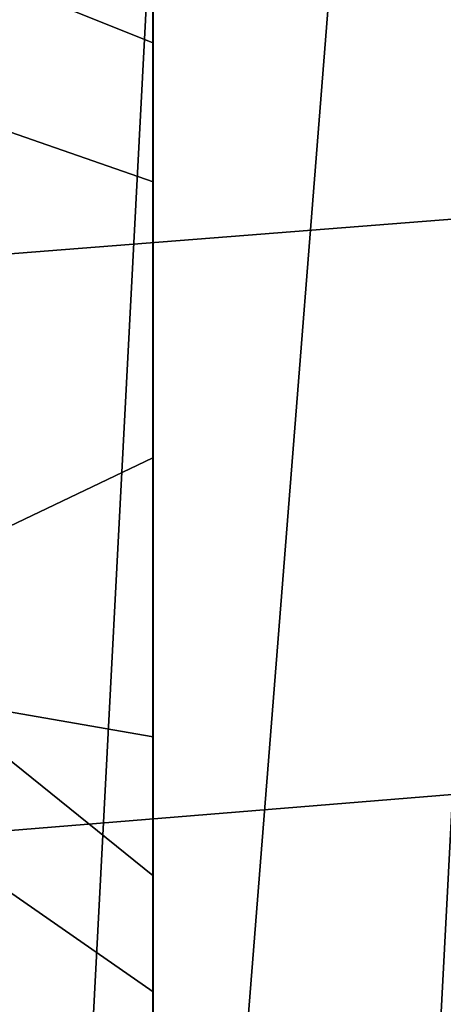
# Model space of a CAD drawing. Header units: metres. Extents: x -167 to 28, y -50 to 27.
# Tile 174 of 256: x -24.064 to -23.267, y 0.545 to 2.395. Entities that reach past the tile are written whole.
import ezdxf

# ---------------------------------------------------------------- set-up
doc = ezdxf.new("R2010")
doc.units = ezdxf.units.M
doc.layers.add('solid_12_065_011_XXX', color=7, linetype='CONTINUOUS')

msp = doc.modelspace()

# ---------------------------------------------------------------- linework, layer by layer
at = {"layer": 'solid_12_065_011_XXX'}
for points in [[(-23.909811, -11.650984, 0.2), (-22.561016, 14.086345, 0.2), (-21.779463, 15.266941, 0.2)], [(-23.255943, -12.906806, 0.2), (-23.909811, -11.650984, 0.2), (-21.779463, 15.266941, 0.2)], [(-24.495947, -10.362094, 0.2), (-23.278662, 12.865782, 0.2), (-22.561016, 14.086345, 0.2)], [(-23.909811, -11.650984, 0.2), (-24.495947, -10.362094, 0.2), (-22.561016, 14.086345, 0.2)], [(-25.012678, -9.043805, 0.2), (-23.930357, 11.608726, 0.2), (-23.278662, 12.865782, 0.2)], [(-24.495947, -10.362094, 0.2), (-25.012678, -9.043805, 0.2), (-23.278662, 12.865782, 0.2)], [(-25.458511, -7.699915, 0.2), (-24.514219, 10.318798, 0.2), (-23.930357, 11.608726, 0.2)], [(-25.012678, -9.043805, 0.2), (-25.458511, -7.699915, 0.2), (-23.930357, 11.608726, 0.2)], [(-21.608002, 3.222389, 157.595886), (-28.086515, 2.734499, 159.271347), (-28.065681, 1.642454, 159.354416), (-21.582554, 2.151096, 157.697556)], [(-23.813046, 3.125307, 133.458755), (-23.812969, 2.090194, 133.605698), (-24.592699, 2.361533, 132.518402), (-24.588615, 2.399701, 132.518951)], [(-24.324312, 2.556588, 131.643692), (-23.813595, 2.351658, 132.402023), (-23.81366, 3.125307, 132.278687)], [(-23.812969, 2.090194, 133.605698), (-23.813046, 3.125307, 133.458755), (-23.81366, 3.125307, 132.278687), (-23.813595, 2.351658, 132.402023)], [(-24.324312, 2.556588, 131.643692), (-24.424778, 1.280048, 131.643692), (-23.813549, 1.571531, 132.490555), (-23.813595, 2.351658, 132.402023)], [(-23.812923, 1.047405, 133.694183), (-24.68572, 1.199174, 132.505585), (-24.592699, 2.361533, 132.518402), (-23.812969, 2.090194, 133.605698)], [(-23.812969, 2.090194, 133.605698), (-23.813595, 2.351658, 132.402023), (-23.813549, 1.571531, 132.490555)], [(-21.582554, 2.151096, 157.697556), (-28.065681, 1.642454, 159.354416), (-28.055216, 0.547852, 159.395981), (-21.567244, 1.076492, 157.758667)], [(-23.812969, 2.090194, 133.605698), (-23.813549, 1.571531, 132.490555), (-23.813522, 0.786918, 132.543869), (-23.812923, 1.047405, 133.694183)], [(-24.424778, 1.280048, 131.643692), (-23.813522, 0.786918, 132.543869), (-23.813549, 1.571531, 132.490555)], [(-24.424778, 1.280048, 131.643692), (-24.458296, 0, 131.643692), (-23.813513, 0, 132.561676), (-23.813522, 0.786918, 132.543869)], [(-23.812912, 0.568092, 133.715057), (-24.686981, 1.175558, 132.505402), (-24.68572, 1.199174, 132.505585), (-23.812923, 1.047405, 133.694183)], [(-23.812912, 0.568092, 133.715057), (-23.825397, 0, 133.707733), (-24.273224, 0, 133.118011), (-24.686981, 1.175558, 132.505402)], [(-21.567244, 1.076492, 157.758667), (-28.055216, 0.547852, 159.395981), (-28.055143, -0.547611, 159.395966), (-21.562111, 0.000203, 157.779037)], [(-23.812923, 1.047405, 133.694183), (-23.813522, 0.786918, 132.543869), (-23.812912, 0.568092, 133.715057)], [(-23.812908, 0, 133.723755), (-23.812912, 0.568092, 133.715057), (-23.813522, 0.786918, 132.543869), (-23.813513, 0, 132.561676)], [(-23.812912, 0.568092, 133.715057), (-23.812908, 0, 133.723755), (-23.825397, 0, 133.707733)]]:
    msp.add_3dface(points, dxfattribs=at)

doc.saveas('drawing.dxf')
